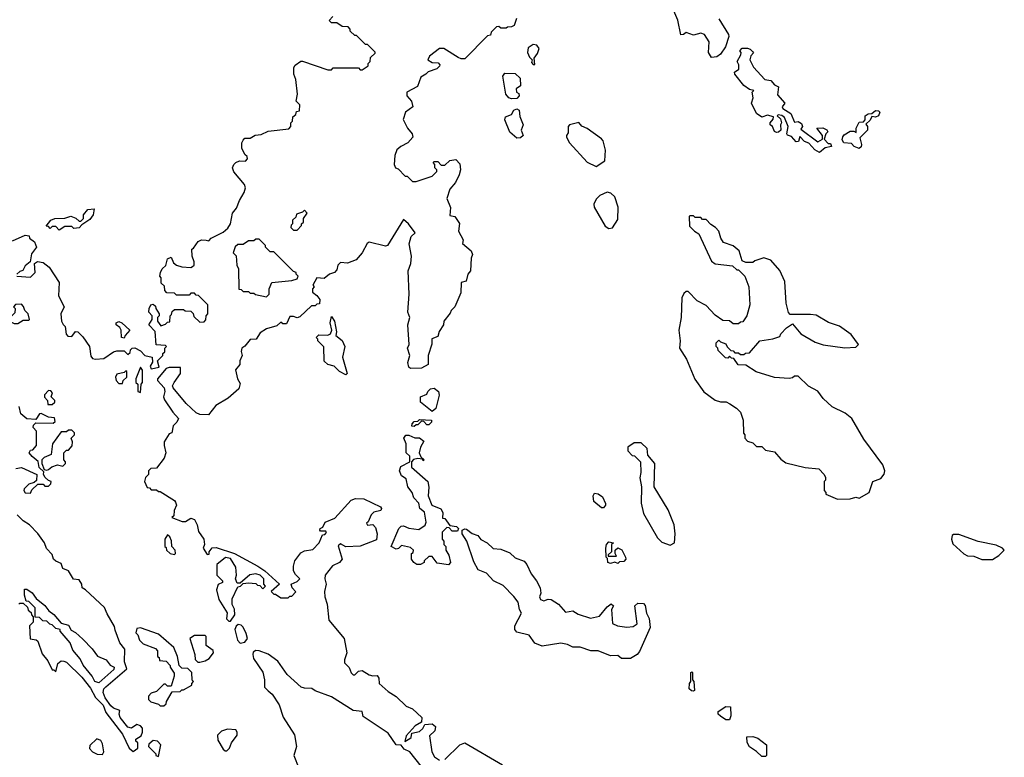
# Model space of a CAD drawing. Extents: x 2494106 to 2685573, y 758056 to 915185.
# Tile 21 of 256: x 2534315 to 2539780, y 823685 to 827778. Entities that reach past the tile are written whole.
import ezdxf

# ---------------------------------------------------------------- set-up
doc = ezdxf.new("R2010")
doc.units = 0

msp = doc.modelspace()

# ---------------------------------------------------------------- linework, layer by layer
at = {"layer": '0CON05XD'}
for points in [[(2534300, 826355), (2534375, 826350), (2534400, 826375), (2534397.5, 826425), (2534413.9, 826436.1), (2534445, 826430.8), (2534478.8, 826405), (2534535, 826320), (2534531.2, 826245), (2534561.2, 826185), (2534542.5, 826145), (2534547.5, 826105), (2534557, 826087), (2534567.5, 826075), (2534573, 826033), (2534581.7, 826021.7), (2534605, 826020), (2534625, 826047.5), (2534637.5, 826045), (2534665, 826018.8), (2534702.5, 825965), (2534710, 825910), (2534718.3, 825898.3), (2534735, 825894), (2534782.3, 825897.7), (2534835, 825934), (2534855, 825941.2), (2534895, 825940), (2534915, 825920), (2534928.3, 825931.7), (2534930, 825945), (2534940, 825955), (2534955, 825957.5), (2534985, 825940), (2535010, 825915), (2535050, 825905), (2535051.7, 825878.3), (2535040, 825855), (2535045, 825840), (2535090, 825850), (2535080, 825885), (2535110, 825915), (2535110, 825925), (2535120, 825935), (2535120, 825955), (2535130, 825965), (2535125, 825970), (2535073, 825973), (2535067, 826047), (2535032.5, 826085), (2535050, 826115), (2535050, 826135), (2535032.5, 826155), (2535033.3, 826175), (2535042.5, 826195), (2535055, 826200), (2535068.3, 826188.3), (2535070, 826175), (2535090, 826145), (2535090, 826135), (2535080, 826125), (2535080, 826105), (2535098.3, 826078.3), (2535125, 826087.5), (2535135, 826100), (2535148.3, 826101.7), (2535150, 826135), (2535158.3, 826141.7), (2535161.7, 826158.3), (2535175, 826170), (2535225, 826170), (2535233, 826163), (2535265, 826160), (2535278.3, 826148.3), (2535281.7, 826131.7), (2535315, 826100), (2535338.3, 826101.7), (2535348.3, 826111.7), (2535350, 826135), (2535360, 826145), (2535360, 826195), (2535308.3, 826248.3), (2535295, 826250), (2535285, 826260), (2535265, 826260), (2535255, 826250), (2535185, 826250), (2535175, 826260), (2535131.7, 826261.7), (2535120, 826275), (2535118.3, 826298.3), (2535100, 826315), (2535100, 826345), (2535093.3, 826355), (2535096.7, 826375), (2535106.7, 826395), (2535126.1, 826413.9), (2535135, 826450), (2535155, 826460), (2535169.3, 826429.3), (2535186.1, 826416.1), (2535215, 826406.7), (2535265, 826402.5), (2535275, 826407.5), (2535282.5, 826415), (2535282.5, 826435), (2535272.5, 826465), (2535270, 826505), (2535280, 826510), (2535305, 826546.7), (2535325, 826556.7), (2535350, 826555), (2535365, 826550), (2535377.5, 826565), (2535445, 826598.8), (2535469.4, 826620.6), (2535484.2, 826645), (2535496.7, 826705), (2535518.6, 826731.4), (2535534.2, 826775), (2535561.7, 826818.3), (2535567.5, 826845), (2535563.6, 826863.6), (2535502.7, 826932.7), (2535496.2, 826955), (2535503.3, 826975), (2535515, 826986.2), (2535535, 826993.8), (2535567.5, 826992.5), (2535580, 827005), (2535578.3, 827018.3), (2535565, 827030), (2535547.5, 827065), (2535547.5, 827095), (2535555, 827110), (2535565, 827120), (2535595, 827120), (2535622.3, 827137.7), (2535655, 827140), (2535695, 827160), (2535808.3, 827171.7), (2535820, 827185), (2535820, 827205), (2535830, 827215), (2535831.7, 827238.3), (2535848.3, 827251.7), (2535851.7, 827268.3), (2535868.3, 827271.7), (2535870, 827305), (2535850, 827325), (2535857.5, 827365), (2535847.5, 827445), (2535837.5, 827475), (2535837, 827513), (2535844.3, 827525.7), (2535875, 827546.7), (2535885, 827546.7), (2536025, 827500), (2536045, 827500), (2536055, 827510), (2536195, 827510), (2536205, 827500), (2536215, 827500), (2536248.3, 827521.7), (2536250, 827535), (2536260, 827545), (2536261.7, 827568.3), (2536288.3, 827591.7), (2536288.3, 827598.3), (2536245, 827640), (2536235, 827640), (2536185, 827690), (2536175, 827690), (2536150, 827715), (2536150, 827725), (2536138.3, 827738.3), (2536105, 827740), (2536075, 827760), (2536045, 827760), (2536032.5, 827772.5), (2536053.8, 827796.2)], [(2537073.3, 827785), (2537060, 827745), (2537045, 827737.5), (2537023, 827737), (2537015, 827730), (2536985, 827730), (2536975, 827740), (2536961.7, 827738.3), (2536931.7, 827708.3), (2536928.3, 827691.7), (2536911.7, 827688.3), (2536785, 827560), (2536765, 827560), (2536748.3, 827568.3), (2536668.3, 827618.3), (2536645, 827617.5), (2536590, 827575), (2536580, 827555), (2536605, 827540), (2536638.3, 827538.3), (2536647, 827527), (2536645, 827520), (2536630, 827505), (2536581.7, 827488.3), (2536570, 827475), (2536540.7, 827459.3), (2536523, 827407), (2536463.8, 827375), (2536463.3, 827355), (2536490, 827325), (2536497.5, 827295), (2536455.9, 827264.1), (2536443.9, 827223.9), (2536467.5, 827175), (2536492.5, 827145), (2536497.5, 827125), (2536470, 827095), (2536430, 827075), (2536407.5, 827055), (2536396.7, 827025), (2536393.3, 826975), (2536400, 826955), (2536415, 826950), (2536455, 826910), (2536465, 826910), (2536495, 826880), (2536515, 826880), (2536605, 826910), (2536630, 826935), (2536630, 826945), (2536620, 826955), (2536620, 826975), (2536610, 826985), (2536615, 826990), (2536635, 826990), (2536655, 826970), (2536675, 826970), (2536703, 826997), (2536735, 827002.5), (2536757.7, 826977.7), (2536762, 826945), (2536755, 826917.5), (2536733.8, 826875), (2536701.7, 826838.3), (2536686.7, 826785), (2536706.7, 826735), (2536701.7, 826691.7), (2536730, 826685), (2536756.4, 826646.4), (2536750, 826605), (2536777, 826557), (2536772.5, 826535), (2536820, 826495), (2536827.5, 826475), (2536820, 826455), (2536816.7, 826385), (2536802.5, 826365), (2536793, 826327), (2536765, 826320), (2536763, 826263)], [(2538195, 827782.5), (2538248.8, 827695), (2538251.2, 827685), (2538232.5, 827627.5), (2538205, 827586.7), (2538185, 827572.5), (2538155, 827567.5), (2538137.5, 827595), (2538142.5, 827655), (2538116.4, 827696.4), (2538095, 827702.5), (2538055, 827692.5), (2538015, 827707.5), (2538000, 827695), (2537985, 827693.8), (2537967.5, 827775), (2537946.2, 827826.2)], [(2537175, 827530), (2537170, 827565), (2537189.7, 827590.3), (2537197.5, 827617.5), (2537186.1, 827636.1), (2537165, 827640), (2537137.7, 827622.3), (2537133.8, 827595), (2537145, 827570), (2537160, 827555), (2537155, 827540), (2537165, 827530), (2537175, 827530)], [(2538755, 827040), (2538727.5, 827055), (2538695, 827092.5), (2538671.7, 827101.7), (2538645, 827130), (2538638.3, 827101.7), (2538625, 827100), (2538598.8, 827128.8), (2538577, 827137), (2538572.5, 827145), (2538580, 827185), (2538560, 827235), (2538546.1, 827246.1), (2538525, 827250), (2538520, 827245), (2538537, 827227), (2538542.5, 827205), (2538537.5, 827195), (2538540, 827165), (2538527, 827153), (2538515, 827152.5), (2538505, 827157.5), (2538492.5, 827185), (2538480, 827195), (2538480, 827205), (2538497.5, 827225), (2538498.3, 827238.3), (2538465, 827247.5), (2538435, 827237.5), (2538405, 827256.7), (2538376.2, 827315), (2538386.7, 827345), (2538380, 827375), (2538390, 827385), (2538365, 827390), (2538335, 827413.3), (2538283.8, 827475), (2538282.5, 827487.5), (2538306.4, 827503.6), (2538306.4, 827526.4), (2538297.5, 827545), (2538317, 827583), (2538320, 827595), (2538312.5, 827605), (2538325, 827620), (2538355, 827620), (2538370, 827615), (2538385, 827600), (2538387, 827593), (2538373, 827577), (2538367.5, 827555), (2538387.5, 827515), (2538450, 827445), (2538485, 827440), (2538505, 827416.7), (2538527.5, 827405), (2538520.5, 827360.5), (2538562.5, 827315), (2538547.5, 827295), (2538550, 827285), (2538595, 827257.5), (2538615, 827210), (2538635, 827213.3), (2538655, 827202.5), (2538660, 827185), (2538650, 827170), (2538745, 827100), (2538770, 827115), (2538770, 827135), (2538740, 827175), (2538773, 827177), (2538795, 827167.5), (2538800, 827155), (2538790, 827145), (2538780, 827115), (2538801.7, 827091.7), (2538815, 827090), (2538820, 827075), (2538785, 827067.5), (2538755, 827040)], [(2537045, 827338), (2537030, 827345), (2537012.5, 827365), (2536997.5, 827465), (2537008.3, 827481.7), (2537065, 827480), (2537093.6, 827453.6), (2537095, 827410), (2537070, 827395), (2537072.5, 827375), (2537085, 827367.5), (2537088, 827355), (2537075, 827340), (2537045, 827338)], [(2537075, 827120), (2537035, 827153.3), (2537007.5, 827222.5), (2537011.7, 827238.3), (2537045, 827252.5), (2537057.5, 827275), (2537075, 827283.8), (2537087.1, 827275), (2537091.4, 827241.4), (2537110, 827195), (2537097.5, 827165), (2537110, 827135), (2537095, 827122.5), (2537075, 827120)], [(2538975, 827063.3), (2538947.5, 827075), (2538931.7, 827091.7), (2538890, 827095), (2538880.7, 827110.7), (2538883, 827127), (2538890.7, 827139.3), (2538925, 827160), (2538945, 827160), (2538958.3, 827151.7), (2538957.5, 827175), (2538975, 827210), (2538998.3, 827211.7), (2539007.5, 827222.5), (2539007.5, 827245), (2539025, 827256), (2539045, 827257.5), (2539065, 827273.3), (2539082.5, 827272.5), (2539090, 827265), (2539082.5, 827245), (2539065, 827237.5), (2539045, 827240), (2539035, 827220), (2539011.7, 827198.3), (2539020, 827185), (2539020, 827165), (2538978.3, 827121.7), (2538987.5, 827085), (2538985, 827072.5), (2538975, 827063.3)], [(2537515, 826962.5), (2537562.5, 826995), (2537566.4, 827053.6), (2537553.3, 827105), (2537545, 827116.7), (2537465, 827173.3), (2537435, 827186.7), (2537417.7, 827207.7), (2537367.5, 827195), (2537360, 827185), (2537359.3, 827150.7), (2537350, 827135), (2537350, 827125), (2537367.5, 827095), (2537465, 826987.5), (2537515, 826962.5)], [(2537585, 826620), (2537605, 826623.3), (2537635, 826670), (2537637.3, 826737.3), (2537617.5, 826795), (2537596.1, 826816.1), (2537575, 826820), (2537535, 826802.5), (2537515, 826782.5), (2537502.5, 826755), (2537503, 826737), (2537565, 826632.5), (2537585, 826620)], [(2534535, 826610), (2534515, 826630), (2534495, 826630), (2534485, 826620), (2534475, 826630), (2534461.7, 826631.7), (2534487.5, 826665), (2534510, 826675), (2534565, 826676.2), (2534598, 826688), (2534627, 826677), (2534645, 826660), (2534655, 826660), (2534670, 826675), (2534670, 826695), (2534692.5, 826725), (2534728.3, 826728.3), (2534722.5, 826695), (2534705, 826670), (2534660, 826640), (2534645, 826622.5), (2534615, 826620), (2534605, 826630), (2534565, 826630), (2534535, 826610)], [(2535855, 826610), (2535880, 826635), (2535880, 826645), (2535890, 826655), (2535890, 826675), (2535910, 826705), (2535895, 826720), (2535885, 826710), (2535851.7, 826698.3), (2535848.3, 826681.7), (2535830, 826665), (2535830, 826645), (2535821.7, 826638.3), (2535820, 826625), (2535835, 826610), (2535855, 826610)], [(2536763, 826263), (2536730, 826185), (2536710, 826165), (2536705, 826150), (2536670, 826105), (2536667.5, 826085), (2536643, 826047), (2536635, 826020), (2536603, 826007), (2536603, 825977), (2536582.5, 825915), (2536582.5, 825865), (2536545, 825843.8), (2536485, 825842.5), (2536475, 825850), (2536470, 825875), (2536480, 825915), (2536467.5, 825955), (2536477.5, 825975), (2536470, 826085), (2536480, 826125), (2536470, 826155), (2536477.5, 826255), (2536471.2, 826385), (2536486.7, 826425), (2536490, 826465), (2536476.4, 826533.6), (2536487.5, 826575), (2536510, 826595), (2536472.5, 826645), (2536445, 826670), (2536355.8, 826524.2), (2536345, 826521.2), (2536255, 826542.5), (2536243.9, 826536.1), (2536215, 826483.8), (2536182.5, 826445), (2536135, 826426), (2536095, 826430), (2536080, 826415), (2536075, 826390), (2536062.5, 826375), (2536034.1, 826365.9), (2536005, 826342.5), (2535964.1, 826345.9), (2535942.5, 826305), (2535950, 826295), (2535940, 826285), (2535940, 826265), (2535965, 826247.5), (2535980, 826225), (2535978.3, 826201.7), (2535965, 826200), (2535955, 826190), (2535935, 826190), (2535870.7, 826129.3), (2535855, 826123.3), (2535835, 826130), (2535815, 826130), (2535795, 826090), (2535775, 826090), (2535765, 826100), (2535741.7, 826078.3), (2535685, 826063.3), (2535650.5, 826039.5), (2535626.7, 826005), (2535595, 826002.5), (2535565, 825966.7), (2535547.5, 825955), (2535543.6, 825936.4), (2535550, 825915), (2535536.7, 825885), (2535536.2, 825865), (2535512.5, 825835), (2535523.3, 825785), (2535538.3, 825758.3), (2535530.7, 825729.3), (2535473, 825677), (2535403.2, 825636.8), (2535362.5, 825585), (2535315, 825586.7), (2535295, 825596.7), (2535238.8, 825648.8), (2535166.7, 825735), (2535163.6, 825746.4), (2535172.5, 825765), (2535207.5, 825815), (2535208.3, 825848.3), (2535145, 825847.5), (2535128.3, 825841.7), (2535080, 825785), (2535080, 825775), (2535117.5, 825735), (2535120, 825715), (2535112.5, 825685), (2535119.3, 825669.3), (2535165, 825600), (2535196.2, 825565), (2535187.5, 825545), (2535167.5, 825525), (2535160, 825485), (2535145, 825480), (2535117.5, 825435), (2535116.2, 825415), (2535126.2, 825375), (2535117.5, 825345), (2535075, 825290), (2535043, 825287), (2535030, 825275), (2535030, 825255), (2535013, 825237), (2535007.5, 825215), (2535021.7, 825181.7), (2535035, 825180), (2535045, 825170), (2535075, 825170), (2535085, 825160), (2535095, 825160), (2535175, 825110), (2535180.5, 825100.5), (2535186, 825084), (2535172.5, 825055), (2535170, 825025), (2535160, 825015), (2535217, 824993), (2535235, 824992.5), (2535265, 825012), (2535285, 825004), (2535299.4, 824975), (2535308, 824938), (2535337.5, 824895), (2535340, 824865), (2535332.5, 824845), (2535355, 824810), (2535367.5, 824812.5), (2535367.5, 824825), (2535383.6, 824846.4), (2535405, 824850), (2535507.5, 824815), (2535637.5, 824745), (2535675, 824720), (2535757.5, 824645), (2535710, 824605), (2535725, 824590), (2535735, 824590), (2535765, 824570), (2535805, 824570), (2535815, 824580), (2535825, 824580), (2535847.5, 824602.5), (2535827.5, 824625), (2535822.5, 824645), (2535855, 824660), (2535870, 824675), (2535845, 824700), (2535835, 824720), (2535834.2, 824745), (2535842.5, 824775), (2535875, 824820), (2535895, 824830), (2535941.2, 824838.8), (2535976.7, 824875), (2535995, 824920), (2536008.3, 824921.7), (2536017, 824933), (2536015, 824940), (2535985, 824940), (2535980, 824945), (2535982.5, 824955), (2535998.3, 824961.7), (2536010.5, 824989.5), (2536065, 825012.5), (2536155, 825112.5), (2536178.3, 825121.7), (2536225, 825120), (2536316.7, 825075), (2536322.5, 825065), (2536320, 825055), (2536280, 825045), (2536265, 825030), (2536248.3, 824991.7), (2536240, 824985), (2536245, 824972.5), (2536275, 824977.5), (2536290.7, 824960.7), (2536300, 824925), (2536295, 824892.5), (2536205, 824856.7), (2536125, 824853.3), (2536095, 824870), (2536082.5, 824857.5), (2536104.2, 824785), (2536090, 824765), (2536051.7, 824748.3), (2536011.2, 824695), (2536008, 824675), (2536015.5, 824645), (2536006.2, 824605), (2536008.8, 824575), (2536020.8, 824535), (2536031.2, 824445), (2536116, 824345), (2536130, 824265), (2536117.5, 824225), (2536118.3, 824208.3), (2536143.6, 824183.6), (2536153.9, 824153.9), (2536165, 824142.5), (2536175, 824143.3), (2536196.4, 824163.6), (2536215, 824166.2), (2536255, 824143.3), (2536275, 824136.7), (2536298.3, 824138.3), (2536308.8, 824125), (2536310, 824095), (2536359.5, 824049.5), (2536405, 824022.5), (2536459.5, 823969.5), (2536495, 823954), (2536546.2, 823905), (2536545, 823880), (2536510.7, 823859.3), (2536460, 823805), (2536453.3, 823773.3), (2536480.7, 823789.3), (2536487.5, 823795), (2536491.7, 823818.3), (2536535, 823827.5), (2536552.5, 823845), (2536563, 823867), (2536605, 823871.2), (2536622.5, 823855), (2536618.3, 823831.7), (2536590, 823805), (2536602.5, 823715), (2536617, 823687), (2536645, 823670)], [(2538855, 825116.7), (2538925, 825120), (2538955, 825127.5), (2538975, 825123.3), (2539030, 825155), (2539050, 825215), (2539095, 825232.5), (2539113.6, 825256.4), (2539116.7, 825275), (2539105, 825307.5), (2538999.5, 825449.5), (2538933.3, 825565), (2538897.5, 825595), (2538825, 825630), (2538775, 825676.7), (2538745.9, 825715.9), (2538693.9, 825743.9), (2538635, 825800), (2538615, 825800), (2538605, 825790), (2538585, 825787.5), (2538505, 825792.5), (2538403, 825823), (2538345, 825860), (2538303, 825863), (2538278.3, 825898.3), (2538265, 825900), (2538255, 825910), (2538245, 825900), (2538231.7, 825901.7), (2538191.7, 825941.7), (2538190, 825955), (2538180, 825965), (2538180, 825985), (2538195, 826000), (2538205, 825990), (2538235, 825980), (2538241.7, 825961.7), (2538261.7, 825941.7), (2538275, 825940), (2538285, 825930), (2538305, 825930), (2538315, 825920), (2538335, 825920), (2538343, 825927), (2538365, 825930), (2538423.3, 825996.7), (2538495, 826007.5), (2538535, 826020), (2538540, 826035), (2538571.7, 826068.3), (2538605, 826090), (2538650, 826035), (2538729.3, 825989.3), (2538775, 825973.3), (2538895, 825957.5), (2538955, 825960), (2538970, 825975), (2538930.5, 826030.5), (2538865, 826076.7), (2538805, 826096.7), (2538735, 826137.5), (2538705, 826142.5), (2538591.7, 826141.7), (2538583, 826153), (2538570, 826205), (2538561.2, 826325), (2538535, 826386.7), (2538485, 826443.3), (2538445, 826456.2), (2538395, 826440), (2538385, 826430), (2538345, 826430), (2538325, 826440), (2538307.5, 826495), (2538275, 826522.5), (2538220.7, 826540.7), (2538206.7, 826565), (2538196.2, 826605), (2538177.5, 826625), (2538150.7, 826640.7), (2538125, 826670), (2538105, 826670), (2538095, 826680), (2538065, 826680), (2538055, 826690), (2538035, 826690), (2538030, 826685), (2538033, 826633), (2538060, 826605), (2538085, 826590), (2538155, 826437.5), (2538175, 826422.5), (2538271.7, 826411.7), (2538295, 826390), (2538305, 826390), (2538340, 826355), (2538362.5, 826295), (2538367.5, 826195), (2538350, 826135), (2538328.3, 826101.7), (2538315, 826100), (2538305, 826090), (2538275, 826090), (2538255, 826107.5), (2538218.3, 826108.3), (2538175, 826137.5), (2538125, 826192.5), (2538075, 826217.5), (2538025, 826270), (2538015, 826270), (2538000.7, 826259.3), (2537990, 826235), (2537986.7, 826125), (2537973.3, 826055), (2537981.2, 825995), (2537976.7, 825955), (2538016.7, 825893.3), (2538062.3, 825782.3), (2538112.3, 825712.3), (2538175, 825667.5), (2538205, 825657.5), (2538237, 825657), (2538257, 825647), (2538293, 825623), (2538315, 825600), (2538330, 825555), (2538333, 825483), (2538340, 825475), (2538340, 825455), (2538355, 825440), (2538385, 825430), (2538405, 825410), (2538435, 825410), (2538455, 825390), (2538505, 825380), (2538540, 825340), (2538568.3, 825318.3), (2538675, 825292.5), (2538750, 825285), (2538780, 825255), (2538787, 825237), (2538787, 825223), (2538780, 825215), (2538780, 825165), (2538790, 825155), (2538790, 825145), (2538855, 825116.7)], [(2534275, 826551.2), (2534345, 826582.5), (2534368.3, 826578.3), (2534370, 826565), (2534397.5, 826545), (2534407.5, 826515), (2534381.2, 826478.8), (2534372.5, 826435), (2534345, 826412.5), (2534333, 826387), (2534315, 826380), (2534300, 826365)], [(2535685, 826240), (2535700, 826255), (2535700, 826285), (2535715, 826320), (2535825, 826330), (2535855, 826340), (2535860, 826355), (2535850, 826365), (2535850, 826375), (2535835, 826380), (2535725, 826490), (2535705, 826490), (2535691.7, 826501.7), (2535680, 826515), (2535680, 826525), (2535645, 826560), (2535625, 826560), (2535615, 826550), (2535585, 826550), (2535555, 826530), (2535525, 826530), (2535511.7, 826518.3), (2535500, 826485), (2535517, 826467), (2535520, 826415), (2535530, 826395), (2535531.7, 826281.7), (2535545, 826280), (2535555, 826270), (2535585, 826270), (2535595, 826260), (2535615, 826260), (2535623, 826253), (2535685, 826240)], [(2534305, 826092.5), (2534335, 826110), (2534365, 826110), (2534370, 826115), (2534362.5, 826145), (2534343.3, 826163.3), (2534337, 826187), (2534325, 826200), (2534291.7, 826198.3), (2534280, 826185), (2534290, 826175), (2534288.3, 826151.7), (2534268.3, 826131.7), (2534250, 826125), (2534251.7, 826111.7), (2534263, 826103), (2534285, 826092.5), (2534305, 826092.5)], [(2534895, 826010), (2534880, 826015), (2534877.5, 826055), (2534870.7, 826070.7), (2534850, 826085), (2534850, 826095), (2534865, 826102.5), (2534882.5, 826095), (2534926.7, 826055), (2534900, 826025), (2534895, 826010)], [(2536125, 825807.5), (2536090, 825825), (2536060, 825855), (2536025, 825863.8), (2536005, 825882.5), (2536002.5, 825962.5), (2535970, 825995), (2535970, 826005), (2535960, 826015), (2535975, 826030), (2536025, 826027.5), (2536040, 826035), (2536047.5, 826055), (2536037.5, 826095), (2536045, 826130), (2536062.5, 826105), (2536072.5, 826045), (2536070, 826025), (2536105, 825997.5), (2536120, 825965), (2536107.5, 825905), (2536132.5, 825815), (2536125, 825807.5)], [(2534885, 825760), (2534890, 825775), (2534910, 825795), (2534910, 825825), (2534905, 825830), (2534895, 825820), (2534855, 825810), (2534847.5, 825795), (2534850, 825775), (2534865, 825760), (2534885, 825760)], [(2534985, 825710), (2534990, 825755), (2534997.5, 825765), (2534997, 825833), (2534985, 825850), (2534960, 825785), (2534960, 825765), (2534970, 825755), (2534970, 825715), (2534985, 825710)], [(2534471.7, 825641.7), (2534495, 825643.3), (2534510, 825655), (2534510, 825665), (2534490, 825685), (2534497, 825707), (2534488.3, 825718.3), (2534475, 825720), (2534453, 825697), (2534453, 825683), (2534470, 825665), (2534471.7, 825641.7)], [(2536605, 825603.3), (2536540, 825655), (2536540, 825685), (2536575, 825700), (2536580, 825715), (2536595, 825730), (2536615, 825732.5), (2536640, 825715), (2536642.5, 825695), (2536625, 825620), (2536605, 825603.3)], [(2534293, 825287), (2534325, 825292.5), (2534410, 825255), (2534408.3, 825221.7), (2534395, 825210), (2534365, 825200), (2534340, 825175), (2534337.5, 825165), (2534345, 825153.3), (2534375, 825150), (2534381.7, 825168.3), (2534415, 825200), (2534445, 825200), (2534455, 825190), (2534475, 825190), (2534488.3, 825201.7), (2534490, 825215), (2534475, 825220), (2534457, 825237), (2534447.5, 825255), (2534448.3, 825268.3), (2534423, 825293), (2534416.7, 825326.7), (2534383.6, 825353.6), (2534367.5, 825375), (2534375, 825390), (2534388.3, 825391.7), (2534407.5, 825415), (2534407.5, 825495), (2534390, 825515), (2534391.7, 825528.3), (2534405, 825540), (2534501.7, 825538.3), (2534511.7, 825548.3), (2534508.3, 825568.3), (2534475, 825572.5), (2534435, 825592.5), (2534425, 825590), (2534405, 825560), (2534355, 825562.5), (2534321.7, 825591.7), (2534311.7, 825631.7)], [(2536505, 825520), (2536491.7, 825521.7), (2536492.5, 825535), (2536505, 825547.5), (2536525, 825550), (2536535, 825560), (2536600, 825555), (2536600, 825545), (2536585, 825530), (2536575, 825530), (2536558.3, 825548.3), (2536545, 825550), (2536525, 825530), (2536515, 825530), (2536505, 825520)], [(2534465, 825277.5), (2534475, 825282.5), (2534493.3, 825296.7), (2534525, 825307.5), (2534555, 825300), (2534570, 825315), (2534570, 825325), (2534560, 825335), (2534560, 825375), (2534575, 825390), (2534585, 825390), (2534607, 825413), (2534607.5, 825435), (2534600, 825455), (2534620, 825475), (2534620, 825485), (2534605, 825500), (2534585, 825500), (2534575, 825490), (2534545, 825490), (2534496.7, 825425), (2534490, 825365), (2534451.7, 825348.3), (2534437.5, 825335), (2534437.5, 825315), (2534451.7, 825281.7), (2534465, 825277.5)], [(2536695, 824753.8), (2536631.7, 824761.7), (2536605, 824800), (2536585, 824800), (2536560, 824775), (2536560, 824765), (2536540, 824755), (2536520, 824755), (2536502.5, 824765), (2536490, 824785), (2536490, 824815), (2536498.3, 824821.7), (2536500, 824835), (2536485, 824850), (2536435, 824860), (2536417, 824843), (2536405, 824840), (2536377.5, 824855), (2536420, 824955), (2536431.7, 824968.3), (2536445, 824970), (2536475, 824956.2), (2536530.7, 824949.3), (2536566.4, 824973.6), (2536570.7, 824989.3), (2536562.5, 825045), (2536536.4, 825066.4), (2536530, 825095), (2536503.3, 825125), (2536493.6, 825153.6), (2536470, 825185), (2536460, 825230), (2536435, 825247.5), (2536423.8, 825275), (2536430.7, 825299.3), (2536480, 825325), (2536480, 825355), (2536460, 825375), (2536460, 825425), (2536447.5, 825455), (2536458.3, 825471.7), (2536475, 825472.5), (2536508.3, 825458.3), (2536535, 825457.5), (2536558.3, 825438.3), (2536540, 825405), (2536532.5, 825375), (2536541.7, 825351.7), (2536560, 825335), (2536555, 825330), (2536550, 825340), (2536525, 825342.5), (2536501.7, 825338.3), (2536490, 825325), (2536490, 825295), (2536580, 825215), (2536586.4, 825183.6), (2536582.5, 825135), (2536603.3, 825083.3), (2536653, 825063), (2536663, 825043), (2536661.7, 825011.7), (2536675, 825010), (2536701.7, 824971.7), (2536740, 824965), (2536750, 824955), (2536745, 824940), (2536715, 824940), (2536698.3, 824958.3), (2536685, 824960), (2536660, 824935), (2536660, 824895), (2536670, 824885), (2536670, 824865), (2536680, 824855), (2536680, 824835), (2536696.4, 824806.4), (2536706.7, 824765), (2536695, 824753.8)], [(2537925, 824862.5), (2537950, 824875), (2537953.3, 824925), (2537946.7, 824975), (2537915, 825057.5), (2537837.5, 825185), (2537840, 825315), (2537801.7, 825361.7), (2537798.3, 825398.3), (2537765, 825430), (2537725, 825430), (2537690, 825405), (2537690, 825385), (2537715, 825360), (2537728.3, 825358.3), (2537760, 825325), (2537762.5, 825265), (2537757.5, 825235), (2537766.7, 825185), (2537764, 825095), (2537777.7, 825037.7), (2537855, 824902.5), (2537879.3, 824879.3), (2537925, 824862.5)], [(2537555, 825070), (2537545, 825070), (2537502.5, 825105), (2537497.5, 825135), (2537505, 825150), (2537525, 825147.5), (2537550.7, 825130.7), (2537566.4, 825093.6), (2537566.7, 825083.3), (2537555, 825070)], [(2534845, 824390), (2534840.7, 824410.7), (2534800.3, 824480.3), (2534786.4, 824516.4), (2534680, 824615), (2534662.5, 824625), (2534660, 824645), (2534645, 824670), (2534613.6, 824673.6), (2534585, 824720), (2534555, 824732.5), (2534545, 824760), (2534515, 824772.5), (2534502.5, 824785), (2534495, 824810), (2534463.9, 824843.9), (2534452.5, 824875), (2534416.4, 824926.4), (2534370, 824975), (2534335, 824997.5), (2534300.7, 825030.7)], [(2537655, 824232.5), (2537635, 824250), (2537595, 824248.8), (2537526.1, 824276.1), (2537485, 824276), (2537425, 824296), (2537385, 824296), (2537355, 824310), (2537317.7, 824317.7), (2537215, 824301.2), (2537175, 824318.8), (2537143.6, 824363.6), (2537075, 824380), (2537064, 824395), (2537063.3, 824415), (2537100, 824485), (2537088.8, 824505), (2537081.2, 824545), (2537057.8, 824577.8), (2536998, 824638), (2536945, 824664), (2536906.2, 824706.2), (2536860, 824725), (2536835, 824770), (2536797.5, 824885), (2536770, 824925), (2536770, 824945), (2536785, 824952.5), (2536795, 824950), (2536826.4, 824926.4), (2536857.5, 824915), (2536873.6, 824893.6), (2536910, 824875), (2536943, 824843), (2536985, 824840), (2537035, 824820), (2537065, 824792.5), (2537115, 824773.8), (2537130, 824755), (2537153.8, 824703.8), (2537183.8, 824665), (2537203.3, 824625), (2537207.5, 824595), (2537200, 824575), (2537205, 824560), (2537225, 824552.5), (2537248.3, 824561.7), (2537265, 824560), (2537306.2, 824535), (2537345, 824490), (2537385, 824498), (2537415, 824478.8), (2537483.6, 824456.4), (2537532.5, 824467.5), (2537575, 824520), (2537597, 824537), (2537610, 824525), (2537600, 824505), (2537605, 824427.5), (2537633.9, 824413.9), (2537685, 824407.5), (2537719.3, 824410.7), (2537742.5, 824425), (2537730, 824525), (2537745, 824540), (2537778.3, 824538.3), (2537786.4, 824526.4), (2537793.3, 824485), (2537808.8, 824455), (2537814.2, 824405), (2537755, 824272.5), (2537742.5, 824255), (2537705, 824233.3), (2537655, 824232.5)], [(2535175, 824810), (2535180, 824815), (2535177.5, 824835), (2535160, 824855), (2535157, 824887), (2535148.3, 824908.3), (2535135, 824920), (2535120, 824895), (2535120, 824855), (2535128.3, 824848.3), (2535130, 824835), (2535150, 824815), (2535175, 824810)], [(2539655, 824782.5), (2539715, 824783.3), (2539750, 824805), (2539780, 824835), (2539770, 824845), (2539735, 824862.5), (2539635, 824883.3), (2539528.3, 824921.7), (2539498.3, 824921.7), (2539490, 824915), (2539487.5, 824895), (2539495, 824870), (2539555, 824813.3), (2539575, 824803.8), (2539611.7, 824801.7), (2539655, 824782.5)], [(2537635, 824760), (2537617.5, 824767.5), (2537595, 824760), (2537580, 824765), (2537577.5, 824787.5), (2537570, 824795), (2537567.5, 824845), (2537572.5, 824865), (2537585, 824880), (2537610, 824875), (2537600, 824865), (2537600, 824825), (2537581.7, 824808.3), (2537581.7, 824801.7), (2537628.3, 824801.7), (2537620, 824815), (2537620, 824835), (2537635, 824847.5), (2537656.4, 824836.4), (2537677.5, 824795), (2537680, 824785), (2537668.3, 824771.7), (2537645, 824770), (2537635, 824760)], [(2535485, 824440), (2535510, 824475), (2535507, 824507), (2535493.6, 824533.6), (2535493.6, 824563.6), (2535525, 824630), (2535540, 824635), (2535555, 824650), (2535585, 824652.5), (2535625, 824650), (2535635, 824640), (2535648.3, 824638.3), (2535665, 824620), (2535680, 824635), (2535670, 824645), (2535670, 824675), (2535650, 824695), (2535625, 824702.5), (2535593, 824697), (2535538.3, 824651.7), (2535521.7, 824651.7), (2535512.5, 824675), (2535517.5, 824695), (2535515, 824740), (2535485, 824787.5), (2535457, 824793), (2535410, 824755), (2535410, 824695), (2535440, 824665), (2535440, 824655), (2535417, 824643), (2535406.7, 824615), (2535420.5, 824560.5), (2535467, 824487), (2535463, 824453), (2535475, 824440), (2535485, 824440)], [(2534755, 824097.5), (2534732.5, 824105), (2534717.5, 824135), (2534666.4, 824196.4), (2534650.7, 824230.7), (2534609.3, 824279.3), (2534595, 824320), (2534540, 824385), (2534540, 824395), (2534515, 824400), (2534495, 824420), (2534483, 824423), (2534465, 824440), (2534443, 824443), (2534425, 824460), (2534401.7, 824461.7), (2534400, 824515), (2534365, 824550), (2534351.7, 824551.7), (2534342.5, 824585), (2534341.7, 824618.3), (2534355, 824617.5), (2534385, 824597.5), (2534407, 824567), (2534455, 824527.5), (2534477, 824497), (2534505, 824477.5), (2534545, 824430), (2534585, 824417.5), (2534600.7, 824390.7), (2534625, 824377.5), (2534665, 824341.2), (2534717.7, 824287.7), (2534747, 824247), (2534795, 824226.7), (2534817, 824197), (2534840, 824185), (2534838.3, 824171.7), (2534755, 824097.5)], [(2534310, 824535), (2534315, 824540), (2534335, 824540), (2534358.3, 824518.3), (2534361.7, 824501.7), (2534378.3, 824488.3), (2534380, 824475), (2534390, 824465), (2534390, 824435), (2534370, 824415), (2534372.5, 824342.5), (2534407, 824337), (2534415, 824330), (2534439.3, 824259.3), (2534470.7, 824220.7), (2534495, 824170), (2534505, 824170), (2534515, 824160), (2534527.5, 824205), (2534545, 824220), (2534559.3, 824219.3), (2534575, 824212.5), (2534659.5, 824129.5), (2534708.3, 824068.3), (2534735, 824017.5), (2534777.5, 823975), (2534793.9, 823933.9), (2534885, 823812.5), (2534922.5, 823735), (2534945, 823717.5), (2534970, 823735), (2534970, 823765), (2534960, 823775), (2534960, 823785), (2534990, 823805), (2534997.5, 823825), (2534997, 823847), (2534985, 823860), (2534965, 823867.5), (2534935, 823847.5), (2534915, 823852.5), (2534873.3, 823905), (2534867.5, 823925), (2534870, 823945), (2534835, 823957.5), (2534820.7, 823970.7), (2534790, 824015), (2534777.5, 824045), (2534782.5, 824065), (2534793.6, 824076.4), (2534910, 824175), (2534897.5, 824215), (2534898, 824285), (2534870.5, 824320.5), (2534845, 824390)], [(2535115, 823970), (2535128.3, 823981.7), (2535130, 823995), (2535161.7, 824048.3), (2535205, 824050), (2535215, 824060), (2535225, 824060), (2535270, 824085), (2535270, 824095), (2535280, 824105), (2535272.5, 824112.5), (2535270, 824155), (2535248.3, 824178.3), (2535215, 824180), (2535200, 824195), (2535190, 824245), (2535170, 824295), (2535085, 824367.5), (2534985, 824402.5), (2534965, 824400), (2534960, 824375), (2534970, 824365), (2534980, 824335), (2535000, 824315), (2535068.3, 824288.3), (2535080, 824275), (2535080, 824245), (2535088.3, 824238.3), (2535091.7, 824221.7), (2535128.3, 824218.3), (2535150, 824195), (2535150, 824185), (2535171.7, 824151.7), (2535172.5, 824135), (2535155, 824080), (2535135, 824080), (2535125, 824090), (2535115, 824090), (2535075, 824050), (2535045, 824040), (2535030, 824025), (2535030, 824005), (2535043, 823993), (2535085, 823980), (2535095, 823970), (2535115, 823970)], [(2535538.3, 824318.3), (2535565, 824323.3), (2535580, 824345), (2535571.7, 824371.7), (2535556.2, 824406.2), (2535545, 824417.5), (2535528.3, 824421.7), (2535517, 824413), (2535510, 824395), (2535523.3, 824335), (2535538.3, 824318.3)], [(2535315, 824212.5), (2535345, 824220), (2535366.1, 824233.9), (2535390, 824265), (2535388.3, 824278.3), (2535350, 824305), (2535350, 824355), (2535345, 824360), (2535285, 824360), (2535260, 824345), (2535287.5, 824255), (2535288.3, 824228.3), (2535303, 824213), (2535315, 824212.5)], [(2536542.5, 823635), (2536480, 823715), (2536449.5, 823729.5), (2536432.5, 823752.5), (2536403.8, 823753.8), (2536359.3, 823819.3), (2536222.3, 823912.3), (2536215, 823940), (2536165, 823943.8), (2536045, 824020), (2535955, 824053.8), (2535937, 824067), (2535895, 824068), (2535876.7, 824075), (2535800, 824145), (2535748.1, 824218.1), (2535695, 824257.5), (2535645, 824276.2), (2535625, 824276.7), (2535611.7, 824268.3), (2535608.8, 824255), (2535613, 824233), (2535665, 824157.5), (2535673.3, 824115), (2535673.3, 824073.3), (2535695, 824053.3), (2535715.5, 824035.5), (2535755, 823976.2), (2535778, 823908), (2535839.5, 823809.5), (2535851.2, 823745), (2535836.7, 823695), (2535863.8, 823623.8)], [(2538055, 824052.5), (2538043.3, 824053.3), (2538030, 824065), (2538032.5, 824095), (2538040, 824105), (2538040, 824155), (2538045, 824160), (2538050, 824155), (2538050, 824115), (2538057.5, 824105), (2538060, 824055), (2538055, 824052.5)], [(2538255, 823892.5), (2538235, 823893.3), (2538205, 823912.5), (2538192.5, 823925), (2538191.7, 823938.3), (2538235, 823967.5), (2538260, 823965), (2538262.5, 823915), (2538255, 823892.5)], [(2535465, 823720), (2535480, 823735), (2535490, 823765), (2535521.7, 823808.3), (2535522.5, 823825), (2535515, 823837.5), (2535468.3, 823841.7), (2535435, 823830), (2535413, 823807), (2535415, 823780), (2535445, 823730), (2535455, 823720), (2535465, 823720)], [(2538455, 823690), (2538435, 823690), (2538405, 823717.5), (2538365, 823742.5), (2538353.3, 823766.7), (2538351.7, 823798.3), (2538385, 823800), (2538411.7, 823791.7), (2538460, 823755), (2538460, 823695), (2538455, 823690)], [(2534775, 823700), (2534782.5, 823715), (2534775, 823760), (2534765, 823777.5), (2534743, 823787), (2534705, 823750), (2534703, 823733), (2534720, 823715), (2534745, 823702.5), (2534775, 823700)], [(2535085, 823690), (2535097.5, 823755), (2535080, 823775), (2535055, 823778.8), (2535031.7, 823758.3), (2535030, 823745), (2535070, 823705), (2535070, 823695), (2535085, 823690)], [(2536675, 823672.5), (2536757.5, 823755), (2536785, 823766.2), (2536995, 823644)]]:
    msp.add_lwpolyline(points, dxfattribs=at)

doc.saveas('drawing.dxf')
